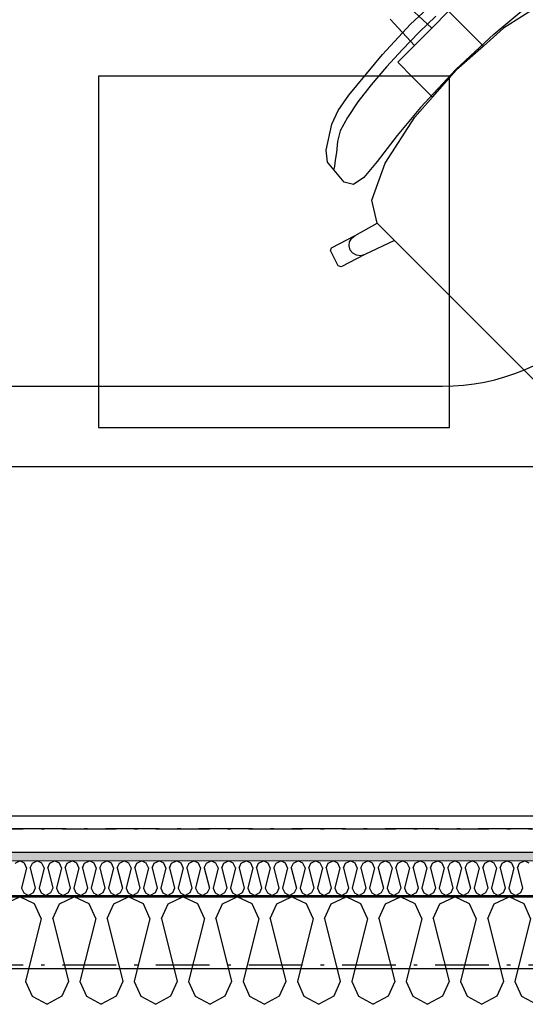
# Model space of a CAD drawing. Header units: millimetres. Extents: x -117798 to 93698, y -182207 to 252400.
# Tile 209 of 222: x -74058 to -73352, y -12167 to -10793. Entities that reach past the tile are written whole.
import ezdxf
from ezdxf.enums import TextEntityAlignment as Align

# ---------------------------------------------------------------- set-up
doc = ezdxf.new("R2010")
doc.units = ezdxf.units.MM
doc.header["$LTSCALE"] = 0.5
doc.header["$MEASUREMENT"] = 0
for name, pattern in [('Akselinje', [1500, 1000, -200, 100, -200]), ('Over snittplan', [260, 150, -50, 10, -50]), ('PLINE', [0])]:
    doc.linetypes.add(name, pattern=pattern)
for name, color, linetype in [('223- Bjelker', 7, 'Continuous'), ('232- Ikke-bærende yttervegger', 7, 'Continuous'), ('232- Ikke-bærende yttervegger (Skravur)', 7, 'Continuous'), ('232- Ikke-bærende yttervegger (Skravur)(Nye konstruksjoner)', 7, 'Continuous'), ('232- Ikke-bærende yttervegger(Nye konstruksjoner)', 7, 'Continuous'), ('251- Frittbærende dekker', 7, 'Continuous'), ('256- Faste himlinger og overflatebehandling(Nye konstruksjoner)', 7, 'Continuous'), ('68-- Inventar (løst)(Nye konstruksjoner)', 7, 'Continuous'), ('82-- Modullinjer', 7, 'Continuous'), ('862- M___Nettoareal(Nye konstruksjoner)', 7, 'Continuous'), ('862- M___Nettoareal(Polylinje)(Nye konstruksjoner)', 7, 'Continuous'), ('862- M___Nettoareal(Tekst)(Nye konstruksjoner)', 7, 'Continuous')]:
    doc.layers.add(name, color=color, linetype=linetype)
doc.layers.add('236- Innvendig kledning og overflate(Nye konstruksjoner)', color=7, linetype='Continuous', lineweight=0)
doc.styles.add('GENERATED_STYLE_1', font='arial.ttf')
doc.styles.add('GENERATED_STYLE_4', font='arial.ttf')

# ---------------------------------------------------------------- blocks, each defined once
blk = doc.blocks.new('Rektor_A-205_21', base_point=(-72026, -9444.1))
at = {"layer": '862- M___Nettoareal(Polylinje)(Nye konstruksjoner)', "linetype": 'PLINE', "flags": 128}
blk.add_lwpolyline([(-75005.7, -8071.9), (-75005.7, -8316.9), (-74818.2, -8316.9), (-74818.2, -8516.9), (-75005.7, -8516.9), (-75005.7, -11916.9), (-74818.2, -11916.9), (-74818.2, -11954.4), (-69443.2, -11954.4), (-69443.2, -8071.9)], close=True, dxfattribs=at)
at = {"layer": '862- M___Nettoareal(Tekst)(Nye konstruksjoner)', "style": 'GENERATED_STYLE_1'}
for tag, height, p in [('DUMMY_862', 150, (-72143.9, -9141.2)), ('ROOM_NAME', 150, (-72143.9, -9781.4)), ('DUMMY_861', 100, (-72301, -9381.1)), ('ROOM_NUMBER', 100, (-72301, -9769.9)), ('DUMMY_863', 100, (-71908.2, -9747.1))]:
    blk.add_attdef(tag, text='', height=height, rotation=90, dxfattribs=at).set_placement(p, align=Align.TOP_LEFT)
blk = doc.blocks.new('*X466')
at = {"layer": '232- Ikke-bærende yttervegger (Skravur)(Nye konstruksjoner)', "linetype": 'PLINE'}
for p, q in [((-74064.5, -11970.1), (-74057.9, -11966.9)), ((-74051.3, -11970.1), (-74057.9, -11966.9)), ((-74040.2, -11970.1), (-74033.6, -11966.9)), ((-74027, -11970.1), (-74033.6, -11966.9)), ((-74015.9, -11970.1), (-74009.3, -11966.9)), ((-74002.7, -11970.1), (-74009.3, -11966.9)), ((-73991.7, -11970.1), (-73985, -11966.9)), ((-73978.4, -11970.1), (-73985, -11966.9)), ((-73967.4, -11970.1), (-73960.8, -11966.9)), ((-73954.1, -11970.1), (-73960.8, -11966.9)), ((-73943.1, -11970.1), (-73936.5, -11966.9)), ((-73929.8, -11970.1), (-73936.5, -11966.9)), ((-73918.8, -11970.1), (-73912.2, -11966.9)), ((-73905.6, -11970.1), (-73912.2, -11966.9)), ((-73894.5, -11970.1), (-73887.9, -11966.9)), ((-73881.3, -11970.1), (-73887.9, -11966.9)), ((-73870.3, -11970.1), (-73863.6, -11966.9)), ((-73857, -11970.1), (-73863.6, -11966.9)), ((-73846, -11970.1), (-73839.3, -11966.9)), ((-73832.7, -11970.1), (-73839.3, -11966.9)), ((-73821.7, -11970.1), (-73815.1, -11966.9)), ((-73808.4, -11970.1), (-73815.1, -11966.9)), ((-73797.4, -11970.1), (-73790.8, -11966.9)), ((-73784.2, -11970.1), (-73790.8, -11966.9)), ((-73773.1, -11970.1), (-73766.5, -11966.9)), ((-73759.9, -11970.1), (-73766.5, -11966.9)), ((-73748.9, -11970.1), (-73742.2, -11966.9)), ((-73735.6, -11970.1), (-73742.2, -11966.9)), ((-73724.6, -11970.1), (-73717.9, -11966.9)), ((-73711.3, -11970.1), (-73717.9, -11966.9)), ((-73700.3, -11970.1), (-73693.7, -11966.9)), ((-73687, -11970.1), (-73693.7, -11966.9)), ((-73676, -11970.1), (-73669.4, -11966.9)), ((-73662.7, -11970.1), (-73669.4, -11966.9)), ((-73651.7, -11970.1), (-73645.1, -11966.9)), ((-73638.5, -11970.1), (-73645.1, -11966.9)), ((-73627.4, -11970.1), (-73620.8, -11966.9)), ((-73614.2, -11970.1), (-73620.8, -11966.9)), ((-73603.2, -11970.1), (-73596.5, -11966.9)), ((-73589.9, -11970.1), (-73596.5, -11966.9)), ((-73578.9, -11970.1), (-73572.3, -11966.9)), ((-73565.6, -11970.1), (-73572.3, -11966.9)), ((-73554.6, -11970.1), (-73548, -11966.9)), ((-73541.3, -11970.1), (-73548, -11966.9)), ((-73530.3, -11970.1), (-73523.7, -11966.9)), ((-73517.1, -11970.1), (-73523.7, -11966.9)), ((-73506, -11970.1), (-73499.4, -11966.9)), ((-73492.8, -11970.1), (-73499.4, -11966.9)), ((-73481.8, -11970.1), (-73475.1, -11966.9)), ((-73468.5, -11970.1), (-73475.1, -11966.9)), ((-73457.5, -11970.1), (-73450.8, -11966.9)), ((-73444.2, -11970.1), (-73450.8, -11966.9)), ((-73433.2, -11970.1), (-73426.6, -11966.9)), ((-73419.9, -11970.1), (-73426.6, -11966.9)), ((-73408.9, -11970.1), (-73402.3, -11966.9)), ((-73395.7, -11970.1), (-73402.3, -11966.9)), ((-73384.6, -11970.1), (-73378, -11966.9)), ((-73371.4, -11970.1), (-73378, -11966.9)), ((-73360.4, -11970.1), (-73353.7, -11966.9)), ((-73347.1, -11970.1), (-73353.7, -11966.9)), ((-74048.3, -11976.6), (-74055.3, -12004.7)), ((-74048.3, -11976.6), (-74051.3, -11970.1)), ((-74043.2, -11976.6), (-74040.2, -11970.1)), ((-74043.2, -11976.6), (-74036.2, -12004.7)), ((-74024, -11976.6), (-74031, -12004.7)), ((-74024, -11976.6), (-74027, -11970.1)), ((-74018.9, -11976.6), (-74015.9, -11970.1)), ((-74018.9, -11976.6), (-74011.9, -12004.7)), ((-73999.7, -11976.6), (-74006.8, -12004.7)), ((-73999.7, -11976.6), (-74002.7, -11970.1)), ((-73994.6, -11976.6), (-73991.7, -11970.1)), ((-73994.6, -11976.6), (-73987.6, -12004.7)), ((-73975.4, -11976.6), (-73982.5, -12004.7)), ((-73975.4, -11976.6), (-73978.4, -11970.1)), ((-73970.3, -11976.6), (-73967.4, -11970.1)), ((-73970.3, -11976.6), (-73963.3, -12004.7)), ((-73951.2, -11976.6), (-73958.2, -12004.7)), ((-73951.2, -11976.6), (-73954.1, -11970.1)), ((-73946.1, -11976.6), (-73943.1, -11970.1)), ((-73946.1, -11976.6), (-73939, -12004.7)), ((-73926.9, -11976.6), (-73933.9, -12004.7)), ((-73926.9, -11976.6), (-73929.8, -11970.1)), ((-73921.8, -11976.6), (-73918.8, -11970.1)), ((-73921.8, -11976.6), (-73914.7, -12004.7)), ((-73902.6, -11976.6), (-73909.6, -12004.7)), ((-73902.6, -11976.6), (-73905.6, -11970.1)), ((-73897.5, -11976.6), (-73894.5, -11970.1)), ((-73897.5, -11976.6), (-73890.5, -12004.7)), ((-73878.3, -11976.6), (-73885.4, -12004.7)), ((-73878.3, -11976.6), (-73881.3, -11970.1)), ((-73873.2, -11976.6), (-73870.3, -11970.1)), ((-73873.2, -11976.6), (-73866.2, -12004.7)), ((-73854, -11976.6), (-73861.1, -12004.7)), ((-73854, -11976.6), (-73857, -11970.1)), ((-73848.9, -11976.6), (-73846, -11970.1)), ((-73848.9, -11976.6), (-73841.9, -12004.7)), ((-73829.8, -11976.6), (-73836.8, -12004.7)), ((-73829.8, -11976.6), (-73832.7, -11970.1)), ((-73824.7, -11976.6), (-73821.7, -11970.1)), ((-73824.7, -11976.6), (-73817.6, -12004.7)), ((-73805.5, -11976.6), (-73812.5, -12004.7)), ((-73805.5, -11976.6), (-73808.4, -11970.1)), ((-73800.4, -11976.6), (-73797.4, -11970.1)), ((-73800.4, -11976.6), (-73793.3, -12004.7)), ((-73781.2, -11976.6), (-73788.2, -12004.7)), ((-73781.2, -11976.6), (-73784.2, -11970.1)), ((-73776.1, -11976.6), (-73773.1, -11970.1)), ((-73776.1, -11976.6), (-73769.1, -12004.7)), ((-73756.9, -11976.6), (-73764, -12004.7)), ((-73756.9, -11976.6), (-73759.9, -11970.1)), ((-73751.8, -11976.6), (-73748.9, -11970.1)), ((-73751.8, -11976.6), (-73744.8, -12004.7)), ((-73732.6, -11976.6), (-73739.7, -12004.7)), ((-73732.6, -11976.6), (-73735.6, -11970.1)), ((-73727.5, -11976.6), (-73724.6, -11970.1)), ((-73727.5, -11976.6), (-73720.5, -12004.7)), ((-73708.4, -11976.6), (-73715.4, -12004.7)), ((-73708.4, -11976.6), (-73711.3, -11970.1)), ((-73703.3, -11976.6), (-73700.3, -11970.1)), ((-73703.3, -11976.6), (-73696.2, -12004.7)), ((-73684.1, -11976.6), (-73691.1, -12004.7)), ((-73684.1, -11976.6), (-73687, -11970.1)), ((-73679, -11976.6), (-73676, -11970.1)), ((-73679, -11976.6), (-73671.9, -12004.7)), ((-73659.8, -11976.6), (-73666.8, -12004.7)), ((-73659.8, -11976.6), (-73662.7, -11970.1)), ((-73654.7, -11976.6), (-73651.7, -11970.1)), ((-73654.7, -11976.6), (-73647.7, -12004.7)), ((-73635.5, -11976.6), (-73642.5, -12004.7)), ((-73635.5, -11976.6), (-73638.5, -11970.1)), ((-73630.4, -11976.6), (-73627.4, -11970.1)), ((-73630.4, -11976.6), (-73623.4, -12004.7)), ((-73611.2, -11976.6), (-73618.3, -12004.7)), ((-73611.2, -11976.6), (-73614.2, -11970.1)), ((-73606.1, -11976.6), (-73603.2, -11970.1)), ((-73606.1, -11976.6), (-73599.1, -12004.7)), ((-73586.9, -11976.6), (-73594, -12004.7)), ((-73586.9, -11976.6), (-73589.9, -11970.1)), ((-73581.8, -11976.6), (-73578.9, -11970.1)), ((-73581.8, -11976.6), (-73574.8, -12004.7)), ((-73562.7, -11976.6), (-73569.7, -12004.7)), ((-73562.7, -11976.6), (-73565.6, -11970.1)), ((-73557.6, -11976.6), (-73554.6, -11970.1)), ((-73557.6, -11976.6), (-73550.5, -12004.7)), ((-73538.4, -11976.6), (-73545.4, -12004.7)), ((-73538.4, -11976.6), (-73541.3, -11970.1)), ((-73533.3, -11976.6), (-73530.3, -11970.1)), ((-73533.3, -11976.6), (-73526.2, -12004.7)), ((-73514.1, -11976.6), (-73521.1, -12004.7)), ((-73514.1, -11976.6), (-73517.1, -11970.1)), ((-73509, -11976.6), (-73506, -11970.1)), ((-73509, -11976.6), (-73502, -12004.7)), ((-73489.8, -11976.6), (-73496.9, -12004.7)), ((-73489.8, -11976.6), (-73492.8, -11970.1)), ((-73484.7, -11976.6), (-73481.8, -11970.1)), ((-73484.7, -11976.6), (-73477.7, -12004.7)), ((-73465.5, -11976.6), (-73472.6, -12004.7)), ((-73465.5, -11976.6), (-73468.5, -11970.1)), ((-73460.4, -11976.6), (-73457.5, -11970.1)), ((-73460.4, -11976.6), (-73453.4, -12004.7)), ((-73441.3, -11976.6), (-73448.3, -12004.7)), ((-73441.3, -11976.6), (-73444.2, -11970.1)), ((-73436.2, -11976.6), (-73433.2, -11970.1)), ((-73436.2, -11976.6), (-73429.1, -12004.7)), ((-73417, -11976.6), (-73424, -12004.7)), ((-73417, -11976.6), (-73419.9, -11970.1)), ((-73411.9, -11976.6), (-73408.9, -11970.1)), ((-73411.9, -11976.6), (-73404.8, -12004.7)), ((-73392.7, -11976.6), (-73399.7, -12004.7)), ((-73392.7, -11976.6), (-73395.7, -11970.1)), ((-73387.6, -11976.6), (-73384.6, -11970.1)), ((-73387.6, -11976.6), (-73380.6, -12004.7)), ((-73368.4, -11976.6), (-73375.5, -12004.7)), ((-73368.4, -11976.6), (-73371.4, -11970.1)), ((-73363.3, -11976.6), (-73360.4, -11970.1)), ((-73363.3, -11976.6), (-73356.3, -12004.7)), ((-74055.3, -12004.7), (-74052.4, -12011.2)), ((-74036.2, -12004.7), (-74039.1, -12011.2)), ((-74031, -12004.7), (-74028.1, -12011.2)), ((-74011.9, -12004.7), (-74014.8, -12011.2)), ((-74006.8, -12004.7), (-74003.8, -12011.2)), ((-73987.6, -12004.7), (-73990.5, -12011.2)), ((-73982.5, -12004.7), (-73979.5, -12011.2)), ((-73963.3, -12004.7), (-73966.3, -12011.2)), ((-73958.2, -12004.7), (-73955.2, -12011.2)), ((-73939, -12004.7), (-73942, -12011.2)), ((-73933.9, -12004.7), (-73931, -12011.2)), ((-73914.7, -12004.7), (-73917.7, -12011.2)), ((-73909.6, -12004.7), (-73906.7, -12011.2)), ((-73890.5, -12004.7), (-73893.4, -12011.2)), ((-73885.4, -12004.7), (-73882.4, -12011.2)), ((-73866.2, -12004.7), (-73869.1, -12011.2)), ((-73861.1, -12004.7), (-73858.1, -12011.2)), ((-73841.9, -12004.7), (-73844.9, -12011.2)), ((-73836.8, -12004.7), (-73833.8, -12011.2)), ((-73817.6, -12004.7), (-73820.6, -12011.2)), ((-73812.5, -12004.7), (-73809.6, -12011.2)), ((-73793.3, -12004.7), (-73796.3, -12011.2)), ((-73788.2, -12004.7), (-73785.3, -12011.2)), ((-73769.1, -12004.7), (-73772, -12011.2)), ((-73764, -12004.7), (-73761, -12011.2)), ((-73744.8, -12004.7), (-73747.7, -12011.2)), ((-73739.7, -12004.7), (-73736.7, -12011.2)), ((-73720.5, -12004.7), (-73723.5, -12011.2)), ((-73715.4, -12004.7), (-73712.4, -12011.2)), ((-73696.2, -12004.7), (-73699.2, -12011.2)), ((-73691.1, -12004.7), (-73688.2, -12011.2)), ((-73671.9, -12004.7), (-73674.9, -12011.2)), ((-73666.8, -12004.7), (-73663.9, -12011.2)), ((-73647.7, -12004.7), (-73650.6, -12011.2)), ((-73642.5, -12004.7), (-73639.6, -12011.2)), ((-73623.4, -12004.7), (-73626.3, -12011.2)), ((-73618.3, -12004.7), (-73615.3, -12011.2)), ((-73599.1, -12004.7), (-73602, -12011.2)), ((-73594, -12004.7), (-73591, -12011.2)), ((-73574.8, -12004.7), (-73577.8, -12011.2)), ((-73569.7, -12004.7), (-73566.7, -12011.2)), ((-73550.5, -12004.7), (-73553.5, -12011.2)), ((-73545.4, -12004.7), (-73542.5, -12011.2)), ((-73526.2, -12004.7), (-73529.2, -12011.2)), ((-73521.1, -12004.7), (-73518.2, -12011.2)), ((-73502, -12004.7), (-73504.9, -12011.2)), ((-73496.9, -12004.7), (-73493.9, -12011.2)), ((-73477.7, -12004.7), (-73480.6, -12011.2)), ((-73472.6, -12004.7), (-73469.6, -12011.2)), ((-73453.4, -12004.7), (-73456.4, -12011.2)), ((-73448.3, -12004.7), (-73445.3, -12011.2)), ((-73429.1, -12004.7), (-73432.1, -12011.2)), ((-73424, -12004.7), (-73421.1, -12011.2)), ((-73404.8, -12004.7), (-73407.8, -12011.2)), ((-73399.7, -12004.7), (-73396.8, -12011.2)), ((-73380.6, -12004.7), (-73383.5, -12011.2)), ((-73375.5, -12004.7), (-73372.5, -12011.2)), ((-73356.3, -12004.7), (-73359.2, -12011.2)), ((-74052.4, -12011.2), (-74045.7, -12014.9)), ((-74039.1, -12011.2), (-74045.7, -12014.9)), ((-74028.1, -12011.2), (-74021.5, -12014.9)), ((-74014.8, -12011.2), (-74021.5, -12014.9)), ((-74003.8, -12011.2), (-73997.2, -12014.9)), ((-73990.5, -12011.2), (-73997.2, -12014.9)), ((-73979.5, -12011.2), (-73972.9, -12014.9)), ((-73966.3, -12011.2), (-73972.9, -12014.9)), ((-73955.2, -12011.2), (-73948.6, -12014.9)), ((-73942, -12011.2), (-73948.6, -12014.9)), ((-73931, -12011.2), (-73924.3, -12014.9)), ((-73917.7, -12011.2), (-73924.3, -12014.9)), ((-73906.7, -12011.2), (-73900.1, -12014.9)), ((-73893.4, -12011.2), (-73900.1, -12014.9)), ((-73882.4, -12011.2), (-73875.8, -12014.9)), ((-73869.1, -12011.2), (-73875.8, -12014.9)), ((-73858.1, -12011.2), (-73851.5, -12014.9)), ((-73844.9, -12011.2), (-73851.5, -12014.9)), ((-73833.8, -12011.2), (-73827.2, -12014.9)), ((-73820.6, -12011.2), (-73827.2, -12014.9)), ((-73809.6, -12011.2), (-73802.9, -12014.9)), ((-73796.3, -12011.2), (-73802.9, -12014.9)), ((-73785.3, -12011.2), (-73778.6, -12014.9)), ((-73772, -12011.2), (-73778.6, -12014.9)), ((-73761, -12011.2), (-73754.4, -12014.9)), ((-73747.7, -12011.2), (-73754.4, -12014.9)), ((-73736.7, -12011.2), (-73730.1, -12014.9)), ((-73723.5, -12011.2), (-73730.1, -12014.9)), ((-73712.4, -12011.2), (-73705.8, -12014.9)), ((-73699.2, -12011.2), (-73705.8, -12014.9)), ((-73688.2, -12011.2), (-73681.5, -12014.9)), ((-73674.9, -12011.2), (-73681.5, -12014.9)), ((-73663.9, -12011.2), (-73657.2, -12014.9)), ((-73650.6, -12011.2), (-73657.2, -12014.9)), ((-73639.6, -12011.2), (-73633, -12014.9)), ((-73626.3, -12011.2), (-73633, -12014.9)), ((-73615.3, -12011.2), (-73608.7, -12014.9)), ((-73602, -12011.2), (-73608.7, -12014.9)), ((-73591, -12011.2), (-73584.4, -12014.9)), ((-73577.8, -12011.2), (-73584.4, -12014.9)), ((-73566.7, -12011.2), (-73560.1, -12014.9)), ((-73553.5, -12011.2), (-73560.1, -12014.9)), ((-73542.5, -12011.2), (-73535.8, -12014.9)), ((-73529.2, -12011.2), (-73535.8, -12014.9)), ((-73518.2, -12011.2), (-73511.6, -12014.9)), ((-73504.9, -12011.2), (-73511.6, -12014.9)), ((-73493.9, -12011.2), (-73487.3, -12014.9)), ((-73480.6, -12011.2), (-73487.3, -12014.9)), ((-73469.6, -12011.2), (-73463, -12014.9)), ((-73456.4, -12011.2), (-73463, -12014.9)), ((-73445.3, -12011.2), (-73438.7, -12014.9)), ((-73432.1, -12011.2), (-73438.7, -12014.9)), ((-73421.1, -12011.2), (-73414.4, -12014.9)), ((-73407.8, -12011.2), (-73414.4, -12014.9)), ((-73396.8, -12011.2), (-73390.1, -12014.9)), ((-73383.5, -12011.2), (-73390.1, -12014.9)), ((-73372.5, -12011.2), (-73365.9, -12014.9)), ((-73359.2, -12011.2), (-73365.9, -12014.9))]:
    blk.add_line(p, q, dxfattribs=at)
blk = doc.blocks.new('*X467')
at = {"layer": '232- Ikke-bærende yttervegger (Skravur)', "linetype": 'PLINE'}
for p, q in [((-74078.6, -12026.7), (-74057.9, -12016.9)), ((-74037.2, -12026.7), (-74057.9, -12016.9)), ((-74002.7, -12026.7), (-73982, -12016.9)), ((-73961.3, -12026.7), (-73982, -12016.9)), ((-73926.8, -12026.7), (-73906.1, -12016.9)), ((-73885.4, -12026.7), (-73906.1, -12016.9)), ((-73851, -12026.7), (-73830.2, -12016.9)), ((-73809.5, -12026.7), (-73830.2, -12016.9)), ((-73775.1, -12026.7), (-73754.4, -12016.9)), ((-73733.6, -12026.7), (-73754.4, -12016.9)), ((-73699.2, -12026.7), (-73678.5, -12016.9)), ((-73657.8, -12026.7), (-73678.5, -12016.9)), ((-73623.3, -12026.7), (-73602.6, -12016.9)), ((-73581.9, -12026.7), (-73602.6, -12016.9)), ((-73547.4, -12026.7), (-73526.7, -12016.9)), ((-73506, -12026.7), (-73526.7, -12016.9)), ((-73471.6, -12026.7), (-73450.8, -12016.9)), ((-73430.1, -12026.7), (-73450.8, -12016.9)), ((-73395.7, -12026.7), (-73375, -12016.9)), ((-73354.2, -12026.7), (-73375, -12016.9)), ((-74027.9, -12047.1), (-74037.2, -12026.7)), ((-74012, -12047.1), (-74002.7, -12026.7)), ((-73952, -12047.1), (-73961.3, -12026.7)), ((-73936.1, -12047.1), (-73926.8, -12026.7)), ((-73876.2, -12047.1), (-73885.4, -12026.7)), ((-73860.2, -12047.1), (-73851, -12026.7)), ((-73800.3, -12047.1), (-73809.5, -12026.7)), ((-73784.3, -12047.1), (-73775.1, -12026.7)), ((-73724.4, -12047.1), (-73733.6, -12026.7)), ((-73708.5, -12047.1), (-73699.2, -12026.7)), ((-73648.5, -12047.1), (-73657.8, -12026.7)), ((-73632.6, -12047.1), (-73623.3, -12026.7)), ((-73572.6, -12047.1), (-73581.9, -12026.7)), ((-73556.7, -12047.1), (-73547.4, -12026.7)), ((-73496.8, -12047.1), (-73506, -12026.7)), ((-73480.8, -12047.1), (-73471.6, -12026.7)), ((-73420.9, -12047.1), (-73430.1, -12026.7)), ((-73404.9, -12047.1), (-73395.7, -12026.7)), ((-73345, -12047.1), (-73354.2, -12026.7)), ((-74027.9, -12047.1), (-74049.9, -12135)), ((-74012, -12047.1), (-73990, -12135)), ((-73952, -12047.1), (-73974, -12135)), ((-73936.1, -12047.1), (-73914.1, -12135)), ((-73876.2, -12047.1), (-73898.2, -12135)), ((-73860.2, -12047.1), (-73838.2, -12135)), ((-73800.3, -12047.1), (-73822.3, -12135)), ((-73784.3, -12047.1), (-73762.3, -12135)), ((-73724.4, -12047.1), (-73746.4, -12135)), ((-73708.5, -12047.1), (-73686.5, -12135)), ((-73648.5, -12047.1), (-73670.5, -12135)), ((-73632.6, -12047.1), (-73610.6, -12135)), ((-73572.6, -12047.1), (-73594.6, -12135)), ((-73556.7, -12047.1), (-73534.7, -12135)), ((-73496.8, -12047.1), (-73518.8, -12135)), ((-73480.8, -12047.1), (-73458.8, -12135)), ((-73420.9, -12047.1), (-73442.9, -12135)), ((-73404.9, -12047.1), (-73382.9, -12135)), ((-73345, -12047.1), (-73367, -12135)), ((-74049.9, -12135), (-74040.7, -12155.4)), ((-73990, -12135), (-73999.2, -12155.4)), ((-73974, -12135), (-73964.8, -12155.4)), ((-73914.1, -12135), (-73923.3, -12155.4)), ((-73898.2, -12135), (-73888.9, -12155.4)), ((-73838.2, -12135), (-73847.5, -12155.4)), ((-73822.3, -12135), (-73813, -12155.4)), ((-73762.3, -12135), (-73771.6, -12155.4)), ((-73746.4, -12135), (-73737.1, -12155.4)), ((-73686.5, -12135), (-73695.7, -12155.4)), ((-73670.5, -12135), (-73661.3, -12155.4)), ((-73610.6, -12135), (-73619.8, -12155.4)), ((-73594.6, -12135), (-73585.4, -12155.4)), ((-73534.7, -12135), (-73543.9, -12155.4)), ((-73518.8, -12135), (-73509.5, -12155.4)), ((-73458.8, -12135), (-73468.1, -12155.4)), ((-73442.9, -12135), (-73433.6, -12155.4)), ((-73382.9, -12135), (-73392.2, -12155.4)), ((-73367, -12135), (-73357.8, -12155.4)), ((-74040.7, -12155.4), (-74019.9, -12166.9)), ((-73999.2, -12155.4), (-74019.9, -12166.9)), ((-73964.8, -12155.4), (-73944.1, -12166.9)), ((-73923.3, -12155.4), (-73944.1, -12166.9)), ((-73888.9, -12155.4), (-73868.2, -12166.9)), ((-73847.5, -12155.4), (-73868.2, -12166.9)), ((-73813, -12155.4), (-73792.3, -12166.9)), ((-73771.6, -12155.4), (-73792.3, -12166.9)), ((-73737.1, -12155.4), (-73716.4, -12166.9)), ((-73695.7, -12155.4), (-73716.4, -12166.9)), ((-73661.3, -12155.4), (-73640.5, -12166.9)), ((-73619.8, -12155.4), (-73640.5, -12166.9)), ((-73585.4, -12155.4), (-73564.7, -12166.9)), ((-73543.9, -12155.4), (-73564.7, -12166.9)), ((-73509.5, -12155.4), (-73488.8, -12166.9)), ((-73468.1, -12155.4), (-73488.8, -12166.9)), ((-73433.6, -12155.4), (-73412.9, -12166.9)), ((-73392.2, -12155.4), (-73412.9, -12166.9)), ((-73357.8, -12155.4), (-73337, -12166.9))]:
    blk.add_line(p, q, dxfattribs=at)
blk = doc.blocks.new('Standard grid marker[103]', base_point=(20739.5, -12016.9))
at = {"layer": '82-- Modullinjer', "linetype": 'Akselinje'}
blk.add_line((20539.5, -12016.9), (-81321.3, -12016.9), dxfattribs=at)
at = {"layer": '82-- Modullinjer', "style": 'GENERATED_STYLE_4'}
for tag, p in [('AC_MarkerText_1_1', (-81898.8, -12056.9)), ('AC_MarkerText_1_0', (20862, -12056.9))]:
    blk.add_attdef(tag, text='', height=175, rotation=90, dxfattribs=at).set_placement(p, align=Align.TOP_CENTER)
blk = doc.blocks.new('Kontorlayout enkel[108]', base_point=(-72568.2, -11904.4))
at = {"layer": '68-- Inventar (løst)(Nye konstruksjoner)', "linetype": 'PLINE'}
for p, q in [((-73483, -10804.8), (-73519.5, -10770.8)), ((-73470.4, -10760), (-73512.6, -10799.1)), ((-73318.9, -10763.6), (-73382.7, -10804.9)), ((-73459.4, -10781.2), (-73483, -10804.8)), ((-73438.2, -10802.3), (-73459.4, -10781.2)), ((-73396.4, -10813.1), (-73357.1, -10780.4)), ((-73551.7, -10841.3), (-73512.6, -10799.1)), ((-73506.9, -10828.7), (-73540.9, -10792.2)), ((-73500.9, -10810.8), (-73477.4, -10788)), ((-73500.9, -10810.8), (-73523.7, -10834.3)), ((-73483, -10804.8), (-73495, -10816.8)), ((-73449.2, -10862.6), (-73396.4, -10813.1)), ((-73410.9, -10829.7), (-73438.2, -10802.3)), ((-73382.7, -10804.9), (-73410.9, -10829.7)), ((-73506.9, -10828.7), (-73495, -10816.8)), ((-73523.7, -10834.3), (-73546.3, -10858.9)), ((-73530.5, -10852.4), (-73506.9, -10828.7)), ((-73410.9, -10829.7), (-73448.7, -10863)), ((-73598.6, -10898), (-73551.7, -10841.3)), ((-73509.4, -10873.5), (-73530.5, -10852.4)), ((-73546.3, -10858.9), (-73567.4, -10883.7)), ((-73449.2, -10862.6), (-73498.6, -10915.3)), ((-73482, -10900.9), (-73448.7, -10863)), ((-73482, -10900.9), (-73509.4, -10873.5)), ((-73567.4, -10883.7), (-73586, -10907.5)), ((-73613.5, -10919.7), (-73598.6, -10898)), ((-73586, -10907.5), (-73600.8, -10929.3)), ((-73506.8, -10929), (-73482, -10900.9)), ((-73622.4, -10938.9), (-73613.5, -10919.7)), ((-73498.6, -10915.3), (-73531.4, -10954.6)), ((-73600.8, -10929.3), (-73610.8, -10948.2)), ((-73548.2, -10992.9), (-73506.8, -10929)), ((-73630.2, -10975.1), (-73622.4, -10938.9)), ((-73610.8, -10948.2), (-73614.7, -10962.9)), ((-73614.7, -10962.9), (-73615.9, -10978.3)), ((-73531.4, -10954.6), (-73559.3, -10990.8)), ((-73628.3, -10991.8), (-73630.2, -10975.1)), ((-73615.9, -10978.3), (-73617.9, -10989.1)), ((-73605.1, -11019.7), (-73628.3, -10991.8)), ((-73617.9, -10989.1), (-73618.7, -10997.1)), ((-73559.3, -10990.8), (-73577.9, -11013.1)), ((-73618.7, -10997.1), (-73619.5, -11001.6)), ((-73566.5, -11044.8), (-73548.2, -10992.9)), ((-73577.9, -11013.1), (-73592.2, -11023.1)), ((-73592.2, -11023.1), (-73605.1, -11019.7)), ((-73559, -11076.8), (-73566.5, -11044.8)), ((-73590, -11094.1), (-73559, -11076.8)), ((-73559, -11077), (-73559, -11076.8)), ((-73559, -11077), (-73534.8, -11101.2)), ((-73623.1, -11111.1), (-73590, -11094.1)), ((-73597.6, -11102.9), (-73594.7, -11097.7)), ((-73594.7, -11097.7), (-73590, -11094.1)), ((-73534.8, -11101.2), (-73576.5, -11120.8)), ((-73386.9, -11249.1), (-73534.8, -11101.2)), ((-73624.5, -11115.1), (-73623.1, -11111.1)), ((-73613.7, -11136.5), (-73624.5, -11115.1)), ((-73598.3, -11108.7), (-73597.6, -11102.9)), ((-73596.7, -11114.3), (-73598.3, -11108.7)), ((-73593.1, -11118.9), (-73596.7, -11114.3)), ((-73576.5, -11120.8), (-73609.6, -11137.8)), ((-73588, -11121.7), (-73593.1, -11118.9)), ((-73582.2, -11122.4), (-73588, -11121.7)), ((-73576.5, -11120.8), (-73582.2, -11122.4)), ((-73609.6, -11137.8), (-73613.7, -11136.5)), ((-73361.4, -11274.6), (-73386.9, -11249.1)), ((-73339.4, -11296.5), (-73361.4, -11274.6))]:
    blk.add_line(p, q, dxfattribs=at)
at = {"layer": '68-- Inventar (løst)(Nye konstruksjoner)', "linetype": 'PLINE', "flags": 128}
blk.add_lwpolyline([(-72568.2, -11904.4), (-74818.2, -11904.4), (-74818.2, -11304.4), (-73468.2, -11304.4, 0.414214), (-73168.2, -11004.4), (-73168.2, -10104.4), (-72568.2, -10104.4)], format="xyb", close=True, dxfattribs=at)

msp = doc.modelspace()

# ---------------------------------------------------------------- hatches: boundary and pattern name
at = {"layer": '232- Ikke-bærende yttervegger (Skravur)(Nye konstruksjoner)', "linetype": 'Continuous'}
h = msp.add_hatch(dxfattribs=at)
h.set_pattern_fill('Gips', color=256, style=0, pattern_type=2)
h.set_pattern_definition([(0, (0, 0), (0, 86.60254), [0, -50]), (0, (25, 43.3), (0, 86.60254), [0, -50])])
h.paths.add_polyline_path([(-69443.2, -11954.4), (-74818.2, -11954.4), (-74818.2, -11966.9), (-69443.2, -11966.9)])
msp.add_hatch(color=256, dxfattribs=at).paths.add_polyline_path([(-74818.2, -12016.9), (-69443.2, -12016.9), (-69443.2, -12014.9), (-74818.2, -12014.9)])

# ---------------------------------------------------------------- linework, layer by layer
at = {"layer": '223- Bjelker', "linetype": 'Over snittplan', "flags": 128}
for points in [[(-75168.2, -11921.9), (-61372.4, -11921.9)], [(-75168.2, -12111.9), (-61372.4, -12111.9)]]:
    msp.add_lwpolyline(points, dxfattribs=at)
at = {"layer": '232- Ikke-bærende yttervegger', "linetype": 'PLINE', "flags": 128}
msp.add_lwpolyline([(-70073.2, -12016.9), (-74818.2, -12016.9)], dxfattribs=at)
at = {"layer": '232- Ikke-bærende yttervegger(Nye konstruksjoner)', "linetype": 'PLINE'}
msp.add_line((-74818.2, -12014.9), (-69443.2, -12014.9), dxfattribs=at)
at = {"layer": '232- Ikke-bærende yttervegger(Nye konstruksjoner)', "linetype": 'PLINE', "flags": 128}
msp.add_lwpolyline([(-74818.2, -12016.9), (-69443.2, -12016.9)], dxfattribs=at)
at = {"layer": '236- Innvendig kledning og overflate(Nye konstruksjoner)', "linetype": 'PLINE'}
msp.add_line((-69443.2, -11966.9), (-74818.2, -11966.9), dxfattribs=at)
at = {"layer": '236- Innvendig kledning og overflate(Nye konstruksjoner)', "linetype": 'PLINE', "flags": 128}
msp.add_lwpolyline([(-69443.2, -11954.4), (-74818.2, -11954.4)], dxfattribs=at)
at = {"layer": '251- Frittbærende dekker', "linetype": 'PLINE', "flags": 128}
msp.add_lwpolyline([(-75168.2, 2483.1), (-75168.2, -12116.9), (-61378.2, -12116.9), (-61378.2, -3686.9), (-64953.2, -3686.9), (-64953.2, -1116.9), (-61378.2, -1116.9), (-61378.2, 1683.1), (-62078.2, 1683.1), (-62078.2, 2383.1), (-62878.2, 2383.1), (-62878.2, 4683.1), (-74978.2, 4683.1), (-74978.2, 2483.1)], close=True, dxfattribs=at)
at = {"layer": '256- Faste himlinger og overflatebehandling(Nye konstruksjoner)', "linetype": 'PLINE'}
for points in [[(-72203.2, -11416.9), (-74603.2, -11416.9), (-74603.2, -10216.9), (-72203.2, -10216.9)], [(-73458.2, -11361.9), (-73458.2, -10871.9), (-73948.2, -10871.9), (-73948.2, -11361.9)]]:
    msp.add_lwpolyline(points, close=True, dxfattribs=at)
at = {"layer": '256- Faste himlinger og overflatebehandling(Nye konstruksjoner)', "linetype": 'Over snittplan', "flags": 128}
msp.add_lwpolyline([(-69443.2, -11921.9), (-75005.7, -11921.9)], dxfattribs=at)

# ---------------------------------------------------------------- block references
at = {"layer": '232- Ikke-bærende yttervegger'}
msp.add_blockref('*X467', (0, 0), dxfattribs=at)
at = {"layer": '232- Ikke-bærende yttervegger(Nye konstruksjoner)'}
msp.add_blockref('*X466', (0, 0), dxfattribs=at)
at = {"layer": '68-- Inventar (løst)(Nye konstruksjoner)', "linetype": 'PLINE'}
msp.add_blockref('Kontorlayout enkel[108]', (-72568.2, -11904.4), dxfattribs=at)
at = {"layer": '82-- Modullinjer', "linetype": 'PLINE'}
msp.add_blockref('Standard grid marker[103]', (20739.5, -12016.9), dxfattribs=at)
at = {"layer": '862- M___Nettoareal(Nye konstruksjoner)', "linetype": 'Continuous'}
msp.add_blockref('Rektor_A-205_21', (-72026, -9444.1), dxfattribs=at)

doc.saveas('drawing.dxf')
